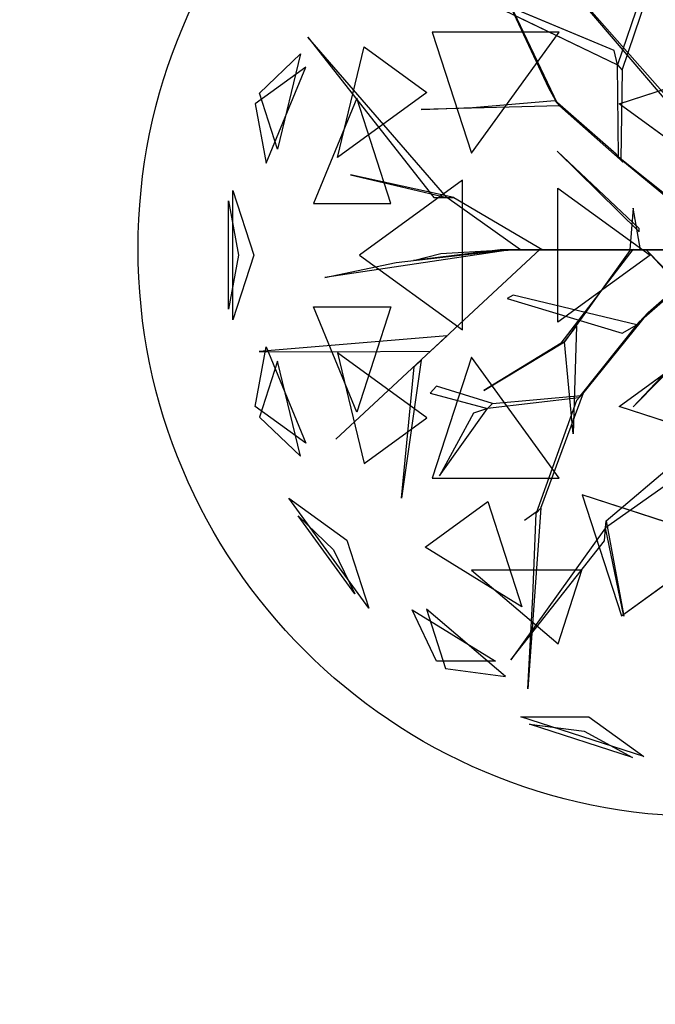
# Model space of a CAD drawing. Extents: x 22936 to 50368, y -4877 to 31080.
# Tile 59 of 256: x 49077 to 49357, y 855 to 1288. Entities that reach past the tile are written whole.
import ezdxf

# ---------------------------------------------------------------- set-up
doc = ezdxf.new("R2010")
doc.units = 0
doc.layers.get('0').update_dxf_attribs({"linetype": 'CONTINUOUS'})
for name, color, linetype in [('00_TRACE_ARBRE', 3, 'CONTINUOUS'), ('00_TRACE_RDC', 241, 'CONTINUOUS'), ('08_AMENAGEMENTS_EXTERIEURS', 253, 'CONTINUOUS'), ('09_VEGETATION', 134, 'CONTINUOUS')]:
    doc.layers.add(name, color=color, linetype=linetype)

# ---------------------------------------------------------------- blocks, each defined once
blk = doc.blocks.new('TREE_GEOMETRIC_ROUND')
at = {"color": 7}
for p, q in [((-664.3, 1074, 5052.5), (-43.9, 347.3, 3886.1)), ((-43.9, 368.2, 3797.1), (-664.3, 1074, 5042)), ((-804.6, 1020.4, 3023), (-546, 478.3, 3253.2)), ((-575, 530.8, 3253.2), (-804.6, 1020.4, 3023)), ((-204.6, 990.2, 4205.1), (-334, 613, 3577.5)), ((-345.2, 664.2, 3650.7), (-1035.9, 952.1, 3577.5)), ((-1035.9, 952.1, 3577.5), (-334, 613, 3577.5)), ((-317.6, 594, 3608.8), (-191.1, 969.2, 4205.1)), ((-538.8, 728.2, 2392.4), (-987, 728.2, 2682.5)), ((-987, 728.2, 2682.5), (-848.5, 302, 2392.4)), ((-848.5, 302, 2392.4), (-538.8, 728.2, 2392.4)), ((-1424.8, 711.3, 4367.3), (-981.2, 146.5, 4126.7)), ((-935.2, 146.5, 4074.4), (-1424.8, 711.3, 4367.3)), ((-1319.9, 287.5, 5031.1), (-1225.9, 676.5, 4958.5)), ((-1225.9, 676.5, 4958.5), (-1005.2, 516.2, 5283)), ((-334, 613, 3577.5), (-345.2, 664.2, 3650.7)), ((-1594.7, 513.6, 4337.8), (-1450, 651.5, 4599.3)), ((-1450, 651.5, 4599.3), (-1530.8, 317, 4661.7)), ((-1431.8, 604.8, 3199.5), (-1609.5, 475.7, 3565.9)), ((-1571.2, 266.8, 3265.8), (-1431.8, 604.8, 3199.5)), ((-330.3, 289.4, 3300.2), (-334, 613, 3577.5)), ((-334, 613, 3577.5), (-317.6, 594, 3608.8)), ((-327.8, 475.9, 5644.3), (120.7, 621.6, 5644.3)), ((-317.6, 594, 3608.8), (-322, 279.9, 3326.4)), ((-546, 478.3, 3253.2), (-575, 530.8, 3253.2)), ((-1530.8, 317, 4661.7), (-1594.7, 513.6, 4337.8)), ((-1252.3, 495.8, 2829.7), (-1404.9, 125.8, 2902.3)), ((-1005.2, 516.2, 5283), (-1319.9, 287.5, 5031.1)), ((-1132, 125.8, 2577.8), (-1252.3, 495.8, 2829.7)), ((-844.8, 462.9, 3300.2), (-554.3, 487.8, 3300.2)), ((-554.3, 487.8, 3300.2), (-537.8, 468.9, 3242.7)), ((-338.5, 298.9, 3315.9), (-554.3, 487.8, 3300.2)), ((-1609.5, 475.7, 3565.9), (-1571.2, 266.8, 3265.8)), ((-537.8, 468.9, 3242.7), (-1025.3, 456, 3284.6)), ((-1025.3, 456, 3284.6), (-844.8, 462.9, 3300.2)), ((-537.8, 468.9, 3242.7), (-313.8, 270.5, 3242.7)), ((-3.3, 240.2, 5736.5), (-327.8, 475.9, 5644.3)), ((-546.1, 309.6, 5523.2), (-257.3, 25.1, 4895.5)), ((-257.3, 37.7, 5010.6), (-546.1, 309.6, 5523.2)), ((-313.8, 270.5, 3242.7), (-338.5, 298.9, 3315.9)), ((-322, 279.9, 3326.4), (-330.3, 289.4, 3300.2)), ((-330.3, 289.4, 3300.2), (15, 12.8, 2772)), ((45.1, -22, 2829.5), (-322, 279.9, 3326.4)), ((-910.1, 146.5, 4105.7), (-1274.1, 226, 4806.6)), ((-1274.1, 226, 4806.6), (-935.2, 146.5, 4074.4)), ((-879.4, 207, 5468.4), (-1242, -56.5, 5178.3)), ((-879.4, -319.9, 5468.4), (-879.4, 207, 5468.4)), ((-543.3, -292.3, 5644.3), (-543.3, 179.3, 5644.3)), ((-543.3, 179.3, 5644.3), (-218.8, -56.5, 5736.5)), ((-1688.9, -284, 4186.4), (-1688.9, 171, 4186.4)), ((-1688.9, 171, 4186.4), (-1615, -56.5, 4561.2)), ((-981.2, 146.5, 4126.7), (-935.2, 146.5, 4074.4)), ((-935.2, 146.5, 4074.4), (-910.1, 146.5, 4105.7)), ((-675.8, -37.7, 3415.3), (-935.2, 146.5, 4074.4)), ((-910.1, 146.5, 4105.7), (-596.3, -37.7, 3415.3)), ((-1704, 134.2, 3733.7), (-1669.1, -56.5, 3459.9)), ((-1704, -247.1, 3733.7), (-1704, 134.2, 3733.7)), ((-1404.9, 125.8, 2902.3), (-1132, 125.8, 2577.8)), ((-278.3, 108.8, 5612.1), (-290.8, -37.7, 4456.2)), ((-253.2, -37.7, 4456.2), (-278.3, 108.8, 5612.1)), ((-257.3, 25.1, 4895.5), (-257.3, 37.7, 5010.6)), ((-225.6, -258.5, 2358.4), (31.1, -33, 1966.5)), ((-1669.1, -56.5, 3459.9), (-1704, -247.1, 3733.7)), ((-1615, -56.5, 4561.2), (-1688.9, -284, 4186.4)), ((-719.1, -39, 4325.4), (-1364, -135.5, 4586.9)), ((-605.7, -35.6, 3415.3), (-1326.3, -704.7, 3593.2)), ((-1326.3, -704.7, 3593.2), (-605.7, -35.6, 3357.8)), ((-1242, -56.5, 5178.3), (-879.4, -319.9, 5468.4)), ((-1113.8, -82.4, 4555.6), (-765, -42.5, 4398.6)), ((-746.9, -37.7, 4335.9), (-1052.4, -75.3, 5099.5)), ((-1052.4, -75.3, 5099.5), (-956.1, -50.2, 4937.4)), ((-956.1, -50.2, 4937.4), (-734.4, -37.7, 4383)), ((-765, -42.5, 4398.6), (-719.1, -39, 4325.4)), ((-746.9, -37.7, 4335.9), (-232.2, -37.7, 3839)), ((-734.4, -37.7, 4383), (-746.9, -37.7, 4335.9)), ((-207.1, -37.7, 3886.1), (-734.4, -37.7, 4383)), ((-604.6, -37.7, 3415.3), (-675.8, -37.7, 3415.3)), ((-605.7, -35.6, 3357.8), (-605.7, -35.6, 3415.3)), ((-604.6, -37.7, 3357.8), (-604.6, -37.7, 3415.3)), ((-81.6, -37.7, 2934.1), (-604.6, -37.7, 3357.8)), ((-604.6, -37.7, 3415.3), (-81.6, -37.7, 3007.3)), ((-596.3, -37.7, 3415.3), (-604.6, -37.7, 3415.3)), ((-218.8, -56.5, 5736.5), (-543.3, -292.3, 5644.3)), ((-531.7, -365.8, 4848.5), (-278.5, -36.2, 4456.2)), ((-290.3, -40.6, 4571.3), (-519.9, -361.5, 4906)), ((-290.8, -37.7, 4456.2), (-253.2, -37.7, 4456.2)), ((-244.8, -37.7, 3959.3), (-290.8, -37.7, 4456.2)), ((-278.5, -36.2, 4456.2), (-290.3, -40.6, 4571.3)), ((-253.2, -37.7, 4456.2), (-207.1, -37.7, 3886.1)), ((-207.1, -37.7, 3886.1), (-244.8, -37.7, 3959.3)), ((-140.2, -37.7, 3064.9), (-232.2, -37.7, 3839)), ((-232.2, -37.7, 3839), (-207.1, -37.7, 3886.1)), ((-232.2, -37.7, 4440.5), (378.7, -669.5, 5654)), ((236.4, -544, 5491.8), (-232.2, -37.7, 4513.7)), ((-232.2, -37.7, 4513.7), (-232.2, -37.7, 4440.5)), ((-207.1, -37.7, 3886.1), (-81.6, -37.7, 3007.3)), ((-1364, -135.5, 4586.9), (-1113.8, -82.4, 4555.6)), ((-3.2, -69.7, 1966.5), (-257, -292.1, 2300.8)), ((-700.7, -197, 3117.4), (-722.5, -209.4, 3117.4)), ((-266.1, -301.8, 2421.1), (-700.7, -197, 3117.4)), ((-1404.9, -238.8, 2902.3), (-1132, -238.8, 2577.8)), ((-1252.3, -608.8, 2829.7), (-1404.9, -238.8, 2902.3)), ((-1132, -238.8, 2577.8), (-1252.3, -608.8, 2829.7)), ((-722.5, -209.4, 3117.4), (-317.1, -330.7, 2494.4)), ((-225.6, -258.5, 2358.4), (-461.5, -550, 2855.3)), ((-257, -292.1, 2300.8), (-225.6, -258.5, 2358.4)), ((-519.9, -361.5, 4895.5), (-477.9, -305.9, 4848.5)), ((-477.9, -305.9, 4848.5), (-489.9, -684.9, 5361.1)), ((-470.1, -559.2, 2829.1), (-257, -292.1, 2300.8)), ((-317.1, -330.7, 2494.4), (-266.1, -301.8, 2421.1)), ((-6.3, -301.3, 5010.6), (-278.3, -590, 5523.2)), ((-278.3, -590, 5523.2), (6.3, -301.3, 4895.5)), ((-933.8, -340.2, 3462.4), (-1596.1, -395.6, 3357.8)), ((-992.1, -394.3, 3488.5), (-933.8, -340.2, 3462.4)), ((-1609.5, -588.7, 3565.9), (-1571.2, -379.7, 3265.8)), ((-1571.2, -379.7, 3265.8), (-1431.8, -717.8, 3199.5)), ((-804.4, -533.2, 5246), (-519.9, -361.5, 4906)), ((-531.7, -365.8, 4848.5), (-804.4, -533.2, 5246)), ((-519.9, -361.5, 4906), (-531.7, -365.8, 4848.5)), ((-489.9, -684.9, 5361.1), (-519.9, -361.5, 4895.5)), ((-327.8, -588.9, 5644.3), (-3.3, -353.1, 5736.5)), ((-1596.1, -395.6, 3357.8), (-1345.6, -396.4, 3431)), ((-1345.6, -396.4, 3431), (-992.1, -394.3, 3488.5)), ((-1005.2, -629.1, 5283), (-1319.9, -400.4, 5031.1)), ((-1319.9, -400.4, 5031.1), (-1225.9, -789.5, 4958.5)), ((-848.5, -415, 2392.4), (-987, -841.2, 2682.5)), ((-538.8, -841.2, 2392.4), (-848.5, -415, 2392.4)), ((-1530.8, -429.9, 4661.7), (-1594.7, -626.6, 4337.8)), ((-1450, -764.5, 4599.3), (-1530.8, -429.9, 4661.7)), ((-1025.8, -425.7, 3546.1), (-1094.1, -911.7, 4205.1)), ((-1094.1, -911.7, 4205.1), (-1050.3, -449.3, 3561.8)), ((-1050.3, -449.3, 3561.8), (-1025.8, -425.7, 3546.1)), ((-970.7, -518.1, 3734), (-993.6, -542.5, 3734)), ((-774.4, -578.1, 3137.7), (-970.7, -518.1, 3734)), ((-993.6, -542.5, 3734), (-791.6, -596.4, 3106.3)), ((-774.4, -578.1, 3137.7), (-461.5, -550, 2855.3)), ((-603.6, -946.7, 2786.3), (-453, -540.8, 2771.6)), ((-453, -540.8, 2771.6), (-478.7, -568.3, 2844.8)), ((-461.5, -550, 2855.3), (-470.1, -559.2, 2829.1)), ((-1431.8, -717.8, 3199.5), (-1609.5, -588.7, 3565.9)), ((-470.1, -559.2, 2829.1), (-791.6, -596.4, 3106.3)), ((-791.6, -596.4, 3106.3), (-774.4, -578.1, 3137.7)), ((-478.7, -568.3, 2844.8), (-620.7, -965, 2843.8)), ((120.7, -734.6, 5644.3), (-327.8, -588.9, 5644.3)), ((-961.2, -832.7, 3238.8), (-791.6, -596.4, 3106.3)), ((-841.4, -612.9, 3179.5), (-961.2, -832.7, 3238.8)), ((-791.6, -596.4, 3106.3), (-841.4, -612.9, 3179.5)), ((-1594.7, -626.6, 4337.8), (-1450, -764.5, 4599.3)), ((-1225.9, -789.5, 4958.5), (-1005.2, -629.1, 5283)), ((-373.5, -991.1, 4105.7), (4, -672.1, 3415.3)), ((-2.2, -751.4, 3415.3), (-375.4, -1016.1, 4074.4)), ((-987, -841.2, 2682.5), (-538.8, -841.2, 2392.4)), ((43.2, -1062.8, 5468.4), (-458, -899.9, 5468.4)), ((-458, -899.9, 5468.4), (-319.5, -1326.2, 5178.3)), ((-1209.6, -1299.5, 3736.8), (-1491.6, -911.3, 3736.8)), ((-1491.6, -911.3, 3736.8), (-1287.6, -1059.6, 3316.1)), ((-1011.6, -1084.4, 4958.5), (-790.9, -924.1, 5283)), ((-790.9, -924.1, 5283), (-670.7, -1294.1, 5031.1)), ((-612.1, -955.8, 2796.8), (-661.3, -990, 2796.8)), ((-603.6, -946.7, 2786.3), (-649.3, -1582.9, 2960.6)), ((-631.6, -1257.7, 2843.8), (-620.7, -965, 2843.8)), ((-620.7, -965, 2843.8), (-603.6, -946.7, 2786.3)), ((-1259, -1249, 4189.8), (-1458.9, -973.9, 4189.8)), ((-1458.9, -973.9, 4189.8), (-1333.8, -1093.2, 4415.9)), ((-375.4, -1016.1, 4074.4), (-373.5, -991.1, 4105.7)), ((-373.5, -991.1, 4105.7), (-311.5, -1327.5, 4806.6)), ((-375.4, -1016.1, 4074.4), (-709.6, -1481.1, 4367.3)), ((-379, -1062, 4126.7), (-375.4, -1016.1, 4074.4)), ((-311.5, -1327.5, 4806.6), (-375.4, -1016.1, 4074.4)), ((-1287.6, -1059.6, 3316.1), (-1209.6, -1299.5, 3736.8)), ((-709.6, -1481.1, 4367.3), (-379, -1062, 4126.7)), ((-319.5, -1326.2, 5178.3), (43.2, -1062.8, 5468.4)), ((-1333.8, -1093.2, 4415.9), (-1259, -1249, 4189.8)), ((-670.7, -1294.1, 5031.1), (-1011.6, -1084.4, 4958.5)), ((-458.8, -1165.3, 2577.8), (-847.9, -1165.3, 2829.7)), ((-847.9, -1165.3, 2829.7), (-543.2, -1424.8, 2902.3)), ((-543.2, -1424.8, 2902.3), (-458.8, -1165.3, 2577.8)), ((-649.3, -1582.9, 2960.6), (-631.6, -1257.7, 2843.8)), ((-1057.1, -1305.2, 4599.3), (-763.9, -1485.5, 4661.7)), ((-970.7, -1485.5, 4337.8), (-1057.1, -1305.2, 4599.3)), ((-728.6, -1539.4, 3265.8), (-1007, -1302.4, 3199.5)), ((-1007, -1302.4, 3199.5), (-939.1, -1511.3, 3565.9)), ((-763.9, -1485.5, 4661.7), (-970.7, -1485.5, 4337.8)), ((-939.1, -1511.3, 3565.9), (-728.6, -1539.4, 3265.8)), ((-241.2, -1821.6, 4186.4), (-673.9, -1681, 4186.4)), ((-673.9, -1681, 4186.4), (-434.7, -1681, 4561.2)), ((-434.7, -1681, 4561.2), (-241.2, -1821.6, 4186.4)), ((-280.9, -1824.6, 3733.7), (-643.6, -1706.8, 3733.7)), ((-643.6, -1706.8, 3733.7), (-451.4, -1732.4, 3459.9)), ((-451.4, -1732.4, 3459.9), (-280.9, -1824.6, 3733.7))]:
    blk.add_line(p, q, dxfattribs=at)
mesh = blk.add_polyface(dxfattribs=at)
corners = [(-804.6, 1020.4, 3023), (-546, 478.3, 3253.2), (-575, 530.8, 3253.2)]
mesh.append_faces([[corners[k] for k in face] for face in [(0, 1, 2)]], dxfattribs={"color": 7})
mesh = blk.add_polyface(dxfattribs=at)
corners = [(-345.2, 664.2, 3650.7), (-1035.9, 952.1, 3577.5), (-334, 613, 3577.5)]
mesh.append_faces([[corners[k] for k in face] for face in [(0, 1, 2)]], dxfattribs={"color": 7})
mesh = blk.add_polyface(dxfattribs=at)
corners = [(-538.8, 728.2, 2392.4), (-987, 728.2, 2682.5), (-848.5, 302, 2392.4)]
mesh.append_faces([[corners[k] for k in face] for face in [(0, 1, 2)]], dxfattribs={"color": 7})
mesh = blk.add_polyface(dxfattribs=at)
corners = [(-1424.8, 711.3, 4367.3), (-981.2, 146.5, 4126.7), (-935.2, 146.5, 4074.4)]
mesh.append_faces([[corners[k] for k in face] for face in [(0, 1, 2)]], dxfattribs={"color": 7})
mesh = blk.add_polyface(dxfattribs=at)
corners = [(-1225.9, 676.5, 4958.5), (-1005.2, 516.2, 5283), (-1319.9, 287.5, 5031.1)]
mesh.append_faces([[corners[k] for k in face] for face in [(0, 1, 2)]], dxfattribs={"color": 7})
mesh = blk.add_polyface(dxfattribs=at)
corners = [(-1450, 651.5, 4599.3), (-1530.8, 317, 4661.7), (-1594.7, 513.6, 4337.8)]
mesh.append_faces([[corners[k] for k in face] for face in [(0, 1, 2)]], dxfattribs={"color": 7})
mesh = blk.add_polyface(dxfattribs=at)
corners = [(-1431.8, 604.8, 3199.5), (-1609.5, 475.7, 3565.9), (-1571.2, 266.8, 3265.8)]
mesh.append_faces([[corners[k] for k in face] for face in [(0, 1, 2)]], dxfattribs={"color": 7})
mesh = blk.add_polyface(dxfattribs=at)
corners = [(120.7, 621.6, 5644.3), (-3.3, 240.2, 5736.5), (-327.8, 475.9, 5644.3)]
mesh.append_faces([[corners[k] for k in face] for face in [(0, 1, 2)]], dxfattribs={"color": 7})
mesh = blk.add_polyface(dxfattribs=at)
corners = [(-1252.3, 495.8, 2829.7), (-1404.9, 125.8, 2902.3), (-1132, 125.8, 2577.8)]
mesh.append_faces([[corners[k] for k in face] for face in [(0, 1, 2)]], dxfattribs={"color": 7})
mesh = blk.add_polyface(dxfattribs=at)
corners = [(-546.1, 309.6, 5523.2), (-257.3, 25.1, 4895.5), (-257.3, 37.7, 5010.6)]
mesh.append_faces([[corners[k] for k in face] for face in [(0, 1, 2)]], dxfattribs={"color": 7})
mesh = blk.add_polyface(dxfattribs=at)
corners = [(-1274.1, 226, 4806.6), (-935.2, 146.5, 4074.4), (-910.1, 146.5, 4105.7)]
mesh.append_faces([[corners[k] for k in face] for face in [(0, 1, 2)]], dxfattribs={"color": 7})
mesh = blk.add_polyface(dxfattribs=at)
corners = [(-879.4, 207, 5468.4), (-1242, -56.5, 5178.3), (-879.4, -319.9, 5468.4)]
mesh.append_faces([[corners[k] for k in face] for face in [(0, 1, 2)]], dxfattribs={"color": 7})
mesh = blk.add_polyface(dxfattribs=at)
corners = [(-218.8, -56.5, 5736.5), (-543.3, -292.3, 5644.3), (-543.3, 179.3, 5644.3)]
mesh.append_faces([[corners[k] for k in face] for face in [(0, 1, 2)]], dxfattribs={"color": 7})
mesh = blk.add_polyface(dxfattribs=at)
corners = [(-1688.9, 171, 4186.4), (-1615, -56.5, 4561.2), (-1688.9, -284, 4186.4)]
mesh.append_faces([[corners[k] for k in face] for face in [(0, 1, 2)]], dxfattribs={"color": 7})
mesh = blk.add_polyface(dxfattribs=at)
corners = [(-1704, 134.2, 3733.7), (-1669.1, -56.5, 3459.9), (-1704, -247.1, 3733.7)]
mesh.append_faces([[corners[k] for k in face] for face in [(0, 1, 2)]], dxfattribs={"color": 7})
mesh = blk.add_polyface(dxfattribs=at)
corners = [(-278.3, 108.8, 5612.1), (-290.8, -37.7, 4456.2), (-253.2, -37.7, 4456.2)]
mesh.append_faces([[corners[k] for k in face] for face in [(0, 1, 2)]], dxfattribs={"color": 7})
mesh = blk.add_polyface(dxfattribs=at)
corners = [(-1326.3, -704.7, 3593.2), (-605.7, -35.6, 3357.8), (-605.7, -35.6, 3415.3)]
mesh.append_faces([[corners[k] for k in face] for face in [(0, 1, 2)]], dxfattribs={"color": 7})
mesh = blk.add_polyface(dxfattribs=at)
corners = [(-207.1, -37.7, 3886.1), (-746.9, -37.7, 4335.9), (-232.2, -37.7, 3839), (-734.4, -37.7, 4383)]
mesh.append_faces([[corners[k] for k in face] for face in [(0, 1, 2), (1, 0, 3)]], dxfattribs={"vtx0": -1, "color": 7})
mesh = blk.add_polyface(dxfattribs=at)
corners = [(-604.6, -37.7, 3357.8), (-81.6, -37.7, 3007.3), (-81.6, -37.7, 2934.1), (-604.6, -37.7, 3415.3)]
mesh.append_faces([[corners[k] for k in face] for face in [(0, 1, 2), (1, 0, 3)]], dxfattribs={"vtx0": -1, "color": 7})
mesh = blk.add_polyface(dxfattribs=at)
corners = [(-244.8, -37.7, 3959.3), (-253.2, -37.7, 4456.2), (-207.1, -37.7, 3886.1), (-290.8, -37.7, 4456.2)]
mesh.append_faces([[corners[k] for k in face] for face in [(0, 1, 2), (1, 0, 3)]], dxfattribs={"vtx0": -1, "color": 7})
mesh = blk.add_polyface(dxfattribs=at)
corners = [(-140.2, -37.7, 3064.9), (-207.1, -37.7, 3886.1), (-81.6, -37.7, 3007.3), (-232.2, -37.7, 3839)]
mesh.append_faces([[corners[k] for k in face] for face in [(0, 1, 2), (1, 0, 3)]], dxfattribs={"vtx0": -1, "color": 7})
mesh = blk.add_polyface(dxfattribs=at)
corners = [(-1132, -238.8, 2577.8), (-1252.3, -608.8, 2829.7), (-1404.9, -238.8, 2902.3)]
mesh.append_faces([[corners[k] for k in face] for face in [(0, 1, 2)]], dxfattribs={"color": 7})
mesh = blk.add_polyface(dxfattribs=at)
corners = [(-489.9, -684.9, 5361.1), (-519.9, -361.5, 4895.5), (-477.9, -305.9, 4848.5)]
mesh.append_faces([[corners[k] for k in face] for face in [(0, 1, 2)]], dxfattribs={"color": 7})
mesh = blk.add_polyface(dxfattribs=at)
corners = [(-6.3, -301.3, 5010.6), (-278.3, -590, 5523.2), (6.3, -301.3, 4895.5)]
mesh.append_faces([[corners[k] for k in face] for face in [(0, 1, 2)]], dxfattribs={"color": 7})
mesh = blk.add_polyface(dxfattribs=at)
corners = [(-1571.2, -379.7, 3265.8), (-1431.8, -717.8, 3199.5), (-1609.5, -588.7, 3565.9)]
mesh.append_faces([[corners[k] for k in face] for face in [(0, 1, 2)]], dxfattribs={"color": 7})
mesh = blk.add_polyface(dxfattribs=at)
corners = [(-804.4, -533.2, 5246), (-519.9, -361.5, 4906), (-531.7, -365.8, 4848.5)]
mesh.append_faces([[corners[k] for k in face] for face in [(0, 1, 2)]], dxfattribs={"color": 7})
mesh = blk.add_polyface(dxfattribs=at)
corners = [(120.7, -734.6, 5644.3), (-327.8, -588.9, 5644.3), (-3.3, -353.1, 5736.5)]
mesh.append_faces([[corners[k] for k in face] for face in [(0, 1, 2)]], dxfattribs={"color": 7})
mesh = blk.add_polyface(dxfattribs=at)
corners = [(-1319.9, -400.4, 5031.1), (-1225.9, -789.5, 4958.5), (-1005.2, -629.1, 5283)]
mesh.append_faces([[corners[k] for k in face] for face in [(0, 1, 2)]], dxfattribs={"color": 7})
mesh = blk.add_polyface(dxfattribs=at)
corners = [(-538.8, -841.2, 2392.4), (-848.5, -415, 2392.4), (-987, -841.2, 2682.5)]
mesh.append_faces([[corners[k] for k in face] for face in [(0, 1, 2)]], dxfattribs={"color": 7})
mesh = blk.add_polyface(dxfattribs=at)
corners = [(-1530.8, -429.9, 4661.7), (-1594.7, -626.6, 4337.8), (-1450, -764.5, 4599.3)]
mesh.append_faces([[corners[k] for k in face] for face in [(0, 1, 2)]], dxfattribs={"color": 7})
mesh = blk.add_polyface(dxfattribs=at)
corners = [(-1094.1, -911.7, 4205.1), (-1050.3, -449.3, 3561.8), (-1025.8, -425.7, 3546.1)]
mesh.append_faces([[corners[k] for k in face] for face in [(0, 1, 2)]], dxfattribs={"color": 7})
mesh = blk.add_polyface(dxfattribs=at)
corners = [(-791.6, -596.4, 3106.3), (-841.4, -612.9, 3179.5), (-961.2, -832.7, 3238.8)]
mesh.append_faces([[corners[k] for k in face] for face in [(0, 1, 2)]], dxfattribs={"color": 7})
mesh = blk.add_polyface(dxfattribs=at)
corners = [(43.2, -1062.8, 5468.4), (-458, -899.9, 5468.4), (-319.5, -1326.2, 5178.3)]
mesh.append_faces([[corners[k] for k in face] for face in [(0, 1, 2)]], dxfattribs={"color": 7})
mesh = blk.add_polyface(dxfattribs=at)
corners = [(-1491.6, -911.3, 3736.8), (-1287.6, -1059.6, 3316.1), (-1209.6, -1299.5, 3736.8)]
mesh.append_faces([[corners[k] for k in face] for face in [(0, 1, 2)]], dxfattribs={"color": 7})
mesh = blk.add_polyface(dxfattribs=at)
corners = [(-670.7, -1294.1, 5031.1), (-1011.6, -1084.4, 4958.5), (-790.9, -924.1, 5283)]
mesh.append_faces([[corners[k] for k in face] for face in [(0, 1, 2)]], dxfattribs={"color": 7})
mesh = blk.add_polyface(dxfattribs=at)
corners = [(-1458.9, -973.9, 4189.8), (-1333.8, -1093.2, 4415.9), (-1259, -1249, 4189.8)]
mesh.append_faces([[corners[k] for k in face] for face in [(0, 1, 2)]], dxfattribs={"color": 7})
mesh = blk.add_polyface(dxfattribs=at)
corners = [(-373.5, -991.1, 4105.7), (-311.5, -1327.5, 4806.6), (-375.4, -1016.1, 4074.4)]
mesh.append_faces([[corners[k] for k in face] for face in [(0, 1, 2)]], dxfattribs={"color": 7})
mesh = blk.add_polyface(dxfattribs=at)
corners = [(-709.6, -1481.1, 4367.3), (-379, -1062, 4126.7), (-375.4, -1016.1, 4074.4)]
mesh.append_faces([[corners[k] for k in face] for face in [(0, 1, 2)]], dxfattribs={"color": 7})
mesh = blk.add_polyface(dxfattribs=at)
corners = [(-543.2, -1424.8, 2902.3), (-458.8, -1165.3, 2577.8), (-847.9, -1165.3, 2829.7)]
mesh.append_faces([[corners[k] for k in face] for face in [(0, 1, 2)]], dxfattribs={"color": 7})
mesh = blk.add_polyface(dxfattribs=at)
corners = [(-763.9, -1485.5, 4661.7), (-970.7, -1485.5, 4337.8), (-1057.1, -1305.2, 4599.3)]
mesh.append_faces([[corners[k] for k in face] for face in [(0, 1, 2)]], dxfattribs={"color": 7})
mesh = blk.add_polyface(dxfattribs=at)
corners = [(-939.1, -1511.3, 3565.9), (-728.6, -1539.4, 3265.8), (-1007, -1302.4, 3199.5)]
mesh.append_faces([[corners[k] for k in face] for face in [(0, 1, 2)]], dxfattribs={"color": 7})
mesh = blk.add_polyface(dxfattribs=at)
corners = [(-434.7, -1681, 4561.2), (-241.2, -1821.6, 4186.4), (-673.9, -1681, 4186.4)]
mesh.append_faces([[corners[k] for k in face] for face in [(0, 1, 2)]], dxfattribs={"color": 7})
mesh = blk.add_polyface(dxfattribs=at)
corners = [(-643.6, -1706.8, 3733.7), (-451.4, -1732.4, 3459.9), (-280.9, -1824.6, 3733.7)]
mesh.append_faces([[corners[k] for k in face] for face in [(0, 1, 2)]], dxfattribs={"color": 7})
blk = doc.blocks.new('ARBRE_SIMPLE')
blk.add_circle((0, 0), 250)
blk = doc.blocks.new('GROUPER_1')
at = {"layer": '00_TRACE_ARBRE', "rotation": 10.53798942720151}
blk.add_blockref('ARBRE_SIMPLE', (7765.29, 1799.09), dxfattribs=at)
blk = doc.blocks.new('GROUPER_2')
at = {"layer": '00_TRACE_RDC'}
blk.add_blockref('GROUPER_1', (12098.99, 4265.72), dxfattribs=at)
blk = doc.blocks.new('GROUPER_17')
at = {"layer": '08_AMENAGEMENTS_EXTERIEURS'}
mesh = blk.add_polyface(dxfattribs=at)
corners = [(16.45, 1860.4), (0, 1328), (0, 1844.55), (1795, 1328), (33.02, 1876.27), (49.71, 1892.12), (66.55, 1907.89), (83.55, 1923.55), (100.74, 1939.04), (118.11, 1954.33), (135.7, 1969.37), (153.53, 1984.11), (171.6, 1998.5), (189.93, 2012.5), (208.55, 2026.07), (227.46, 2039.16), (246.69, 2051.72), (266.25, 2063.72), (286.11, 2075.18), (306.26, 2086.08), (326.69, 2096.46), (347.37, 2106.3), (368.28, 2115.64), (389.4, 2124.46), (410.72, 2132.79), (432.21, 2140.64), (453.87, 2148), (475.66, 2154.9), (497.57, 2161.34), (519.59, 2167.33), (541.68, 2172.89), (563.84, 2178.01), (586.04, 2182.71), (608.27, 2187), (630.51, 2190.89), (652.73, 2194.39), (674.92, 2197.5), (697.06, 2200.25), (719.14, 2202.62), (741.15, 2204.62), (763.1, 2206.23), (785, 2207.43), (806.84, 2208.22), (828.63, 2208.57), (850.38, 2208.48), (872.08, 2207.93), (893.75, 2206.9), (915.39, 2205.39), (936.99, 2203.38), (958.57, 2200.86), (980.13, 2197.81), (1001.67, 2194.22), (1023.19, 2190.07), (1044.71, 2185.36), (1066.22, 2180.06), (1087.73, 2174.17), (1109.23, 2167.67), (1130.75, 2160.55), (1152.27, 2152.79), (1173.81, 2144.38), (1195.36, 2135.31), (1216.93, 2125.59), (1238.5, 2115.38), (1260.06, 2104.88), (1281.58, 2094.27), (1303.04, 2083.75), (1324.43, 2073.52), (1345.72, 2063.77), (1366.89, 2054.69), (1387.93, 2046.48), (1408.82, 2039.32), (1429.54, 2033.42), (1450.06, 2028.98), (1470.36, 2026.17), (1490.44, 2025.2), (1510.26, 2026.26), (1529.82, 2029.54), (1549.07, 2035.18), (1567.96, 2043.07), (1586.43, 2053.03), (1604.39, 2064.91), (1621.79, 2078.53), (1638.55, 2093.74), (1654.6, 2110.37), (1669.89, 2128.24), (1684.32, 2147.2), (1697.85, 2167.08), (1710.39, 2187.71), (1721.89, 2208.92), (1732.26, 2230.56), (1741.45, 2252.45), (1749.38, 2274.43), (1756.03, 2296.38), (1761.5, 2318.27), (1765.9, 2340.13), (1769.36, 2361.94), (1771.99, 2383.72), (1773.91, 2405.46), (1775.24, 2427.19), (1776.09, 2448.89), (1776.59, 2470.58), (1776.85, 2492.26), (1777, 2513.93), (2395.68, 2513.93), (1845, 75), (1845, 0), (1332.44, 6187.9), (953.84, 4324.79), (744.56, 6114.92), (1503.53, 4690.87), (1872.82, 4324.79), (2843.74, 4811.2), (2680.87, 4187.05), (193.79, -1456.02), (188.09, -1836.1), (174.84, -1645.82), (233.16, -2021.44), (244.41, -1272.11), (308.78, -2196.56), (325.25, -1099.34), (412.78, -2356.46), (434, -942.64), (3662.14, -2801.42), (567.57, -806.46), (722.14, -694.7), (893.31, -610.54), (1076.21, -556.38), (1155.38, -537.12), (1232.99, -512.33), (1308.66, -482.14), (1382.02, -446.69), (1452.7, -406.15), (1520.35, -360.74), (1584.63, -310.68), (1645.22, -256.21), (1701.82, -197.6), (1754.16, -135.16), (1801.96, -69.18), (1795, 75)]
mesh.append_faces([[corners[k] for k in face] for face in [(0, 1, 2), (106, 107, 108), (113, 114, 115)]], dxfattribs={"vtx0": -1})
mesh.append_faces([[corners[k] for k in face] for face in [(1, 0, 3), (104, 103, 105), (107, 109, 110), (110, 111, 112), (114, 113, 116), (116, 117, 118), (118, 119, 120), (120, 121, 122), (122, 112, 111)]], dxfattribs={"vtx0": -1, "vtx1": -1})
mesh.append_faces([[corners[k] for k in face] for face in [(3, 103, 104), (122, 105, 103)]], dxfattribs={"vtx0": -1, "vtx1": -1, "vtx2": -1})
mesh.append_faces([[corners[k] for k in face] for face in [(3, 0, 4), (3, 4, 5), (3, 5, 6), (3, 6, 7), (3, 7, 8), (3, 8, 9), (3, 9, 10), (3, 10, 11), (3, 11, 12), (3, 12, 13), (3, 13, 14), (3, 14, 15), (3, 15, 16), (3, 16, 17), (3, 17, 18), (3, 18, 19), (3, 19, 20), (3, 20, 21), (3, 21, 22), (3, 22, 23), (3, 23, 24), (3, 24, 25), (3, 25, 26), (3, 26, 27), (3, 27, 28), (3, 28, 29), (3, 29, 30), (3, 30, 31), (3, 31, 32), (3, 32, 33), (3, 33, 34), (3, 34, 35), (3, 35, 36), (3, 36, 37), (3, 37, 38), (3, 38, 39), (3, 39, 40), (3, 40, 41), (3, 41, 42), (3, 42, 43), (3, 43, 44), (3, 44, 45), (3, 45, 46), (3, 46, 47), (3, 47, 48), (3, 48, 49), (3, 49, 50), (3, 50, 51), (3, 51, 52), (3, 52, 53), (3, 53, 54), (3, 54, 55), (3, 55, 56), (3, 56, 57), (3, 57, 58), (3, 58, 59), (3, 59, 60), (3, 60, 61), (3, 61, 62), (3, 62, 63), (3, 63, 64), (3, 64, 65), (3, 65, 66), (3, 66, 67), (3, 67, 68), (3, 68, 69), (3, 69, 70), (3, 70, 71), (3, 71, 72), (3, 72, 73), (3, 73, 74), (3, 74, 75), (3, 75, 76), (3, 76, 77), (3, 77, 78), (3, 78, 79), (3, 79, 80), (3, 80, 81), (3, 81, 82), (3, 82, 83), (3, 83, 84), (3, 84, 85), (3, 85, 86), (3, 86, 87), (3, 87, 88), (3, 88, 89), (3, 89, 90), (3, 90, 91), (3, 91, 92), (3, 92, 93), (3, 93, 94), (3, 94, 95), (3, 95, 96), (3, 96, 97), (3, 97, 98), (3, 98, 99), (3, 99, 100), (3, 100, 101), (3, 101, 102), (3, 102, 103), (107, 106, 109), (110, 109, 111), (116, 113, 117), (118, 117, 119), (120, 119, 121), (122, 121, 123), (122, 123, 124), (122, 124, 125), (122, 125, 126), (122, 126, 127), (122, 127, 128), (122, 128, 129), (122, 129, 130), (122, 130, 131), (122, 131, 132), (122, 132, 133), (122, 133, 134), (122, 134, 135), (122, 135, 136), (122, 136, 137), (122, 137, 105), (122, 103, 112)]], dxfattribs={"vtx0": -1, "vtx2": -1})
mesh.append_faces([[corners[k] for k in face] for face in [(104, 138, 3)]], dxfattribs={"vtx2": -1})

msp = doc.modelspace()

# ---------------------------------------------------------------- block references
at = {"layer": '00_TRACE_RDC'}
msp.add_blockref('GROUPER_2', (29515.15, -4876.93), dxfattribs=at)
at = {"layer": '08_AMENAGEMENTS_EXTERIEURS', "color": 54}
msp.add_blockref('GROUPER_17', (46706.19, 1619.93), dxfattribs=at)
at = {"layer": '09_VEGETATION', "xscale": 0.125, "yscale": 0.125, "zscale": 0.125}
msp.add_blockref('TREE_GEOMETRIC_ROUND', (49382.22, 1191.97), dxfattribs=at)

doc.saveas('drawing.dxf')
